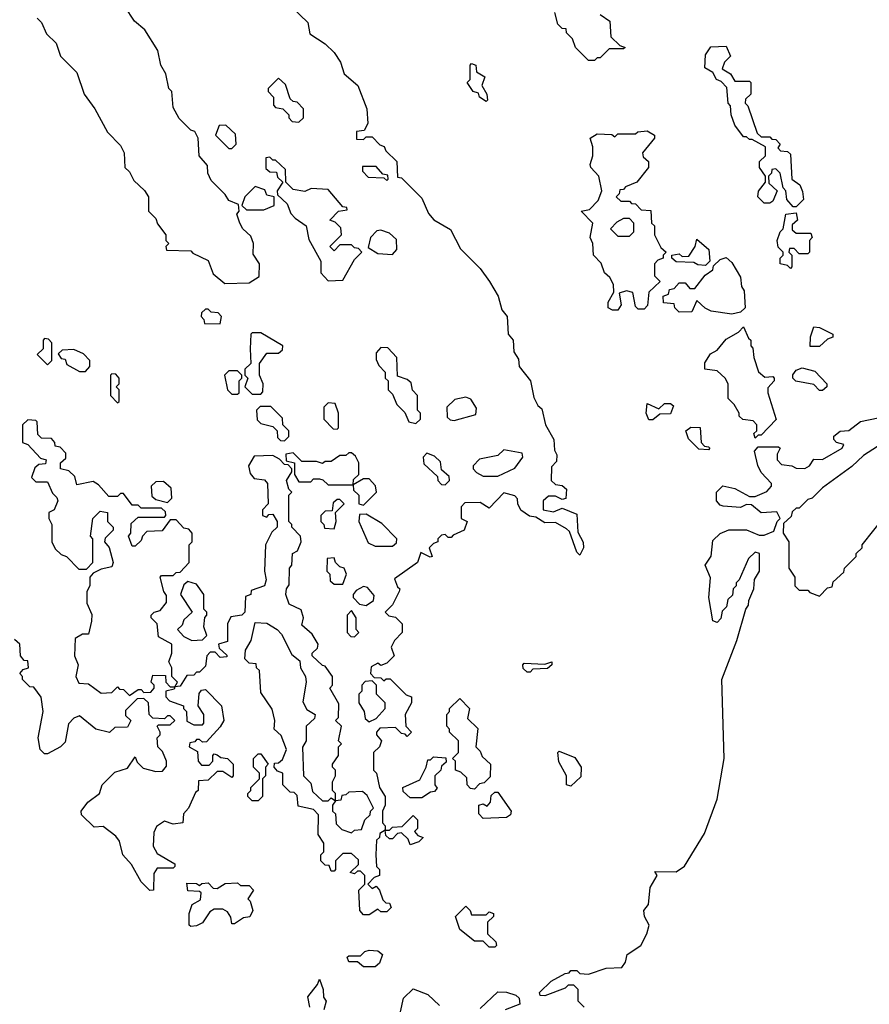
# Model space of a CAD drawing. Extents: x 2886962 to 3052311, y 540590 to 918621.
# Tile 154 of 164: x 2971230 to 2974135, y 854244 to 857610. Entities that reach past the tile are written whole.
import ezdxf

# ---------------------------------------------------------------- set-up
doc = ezdxf.new("R2010")
doc.units = 0

msp = doc.modelspace()

# ---------------------------------------------------------------- linework, layer by layer
at = {"layer": '0CON20XD'}
for points in [[(2971290, 857615), (2971305, 857600), (2971321.7, 857561.7), (2971355, 857530), (2971370, 857485), (2971425, 857430), (2971450, 857355), (2971487.5, 857305), (2971530, 857225), (2971575, 857180), (2971587.5, 857155), (2971590, 857105), (2971605, 857090), (2971620, 857060), (2971656.4, 857026.4), (2971670, 857005), (2971670, 856955), (2971695, 856930), (2971701.7, 856911.7), (2971730, 856875), (2971730, 856855), (2971740, 856845), (2971730, 856835), (2971731.7, 856821.7), (2971815, 856820), (2971821.7, 856811.7), (2971875, 856786.7), (2971891.7, 856741.7), (2971931.7, 856708.3), (2972015, 856710), (2972048.3, 856731.7), (2972050, 856775), (2972028.3, 856808.3), (2972030, 856845), (2972020, 856870), (2971993.3, 856895), (2971982.5, 856915), (2971972.5, 856945), (2971980, 856955), (2971978.3, 856978.3), (2971945, 856992.5), (2971933, 857013), (2971885, 857060), (2971873.3, 857085), (2971871.7, 857111.7), (2971843.3, 857145), (2971840, 857205), (2971828.3, 857228.3), (2971815, 857232.5), (2971775, 857272.5), (2971755, 857310), (2971750, 857365), (2971740, 857375), (2971730, 857425), (2971712.5, 857455), (2971702.5, 857505), (2971657.5, 857575), (2971622.5, 857605), (2971590, 857655)], [(2972161.7, 857651.7), (2972215, 857600), (2972221.7, 857561.7), (2972275, 857527.5), (2972305, 857497.5), (2972326.7, 857465), (2972340, 857425), (2972386.2, 857385), (2972416.7, 857305), (2972420, 857255), (2972408.3, 857231.7), (2972381.7, 857228.3), (2972381.7, 857201.7), (2972405, 857200), (2972415, 857210), (2972435, 857210), (2972461.7, 857181.7), (2972476.4, 857176.4), (2972481.7, 857161.7), (2972520, 857125), (2972521.7, 857071.7), (2972535, 857070), (2972605, 857000), (2972627.5, 856947.5), (2972646.2, 856926.2), (2972703, 856893), (2972737, 856827), (2972805, 856760), (2972836.7, 856715), (2972866.2, 856665), (2972878.3, 856618.3), (2972896.2, 856595), (2972900, 856535), (2972917.5, 856515), (2972920, 856475), (2972935, 856450), (2972937.5, 856425), (2972976, 856375), (2972988.3, 856318.3), (2973001.7, 856291.7), (2973015, 856280), (2973027.5, 856225), (2973056, 856175), (2973058.3, 856138.3), (2973067, 856123), (2973065, 856100), (2973048.3, 856081.7), (2973047.5, 856035), (2973061.7, 856021.7), (2973085, 856017.5), (2973100, 856005), (2973097, 855973), (2973085, 855970), (2973061.7, 855981.7), (2973038.3, 855981.7), (2973020, 855965), (2973020, 855935), (2973055, 855927.5), (2973085, 855940), (2973135, 855920), (2973138.3, 855858.3), (2973156.2, 855823.8), (2973157.5, 855805), (2973145, 855780), (2973135, 855790), (2973110, 855860), (2973099.3, 855869.3), (2973061.7, 855891.7), (2973025, 855890), (2972995, 855910), (2972973, 855913), (2972943.9, 855933.9), (2972933.3, 855955), (2972932.5, 855972.5), (2972922.5, 855982.5), (2972885, 855992.5), (2972835, 855940), (2972805, 855960), (2972751.7, 855958.3), (2972740, 855945), (2972740, 855905), (2972760, 855895), (2972750, 855865), (2972711.7, 855848.3), (2972705, 855840), (2972695, 855840), (2972685, 855850), (2972671.7, 855848.3), (2972660, 855835), (2972660, 855825), (2972645, 855820), (2972630, 855805), (2972640, 855775), (2972633, 855773), (2972601.7, 855788.3), (2972590, 855755), (2972511.7, 855698.3), (2972521.7, 855671.7), (2972530, 855665), (2972527.5, 855655), (2972505, 855610), (2972480, 855585), (2972491.7, 855571.7), (2972515, 855567.5), (2972537.5, 855545), (2972537.5, 855515), (2972511.7, 855488.3), (2972500, 855465), (2972510, 855435), (2972485, 855410), (2972465, 855402.5), (2972455, 855410), (2972431.7, 855398.3), (2972430, 855375), (2972441.7, 855361.7), (2972465, 855360), (2972475, 855350), (2972483, 855357), (2972497, 855357), (2972551.7, 855301.7), (2972570, 855295), (2972570, 855275), (2972547.5, 855235), (2972550, 855195), (2972570, 855175), (2972555, 855160), (2972548.3, 855168.3), (2972535, 855170), (2972515, 855190), (2972461.7, 855188.3), (2972450, 855175), (2972450, 855165), (2972467.5, 855145), (2972460, 855125), (2972440, 855105), (2972440, 855045), (2972450, 855035), (2972460, 854985), (2972480, 854955), (2972480, 854925), (2972470, 854905), (2972470, 854865), (2972480, 854855), (2972480, 854840), (2972495, 854840), (2972505, 854850), (2972538.3, 854851.7), (2972575, 854890), (2972590, 854875), (2972590, 854845), (2972580, 854835), (2972591.7, 854821.7), (2972610, 854815), (2972595, 854800), (2972565, 854790), (2972558.3, 854808.3), (2972535, 854830), (2972521.7, 854828.3), (2972505, 854810), (2972495, 854810), (2972481.7, 854821.7), (2972480, 854840), (2972461.7, 854828.3), (2972460, 854815), (2972450, 854805), (2972447.5, 854755), (2972450, 854715), (2972460, 854705), (2972460, 854685), (2972441.7, 854678.3), (2972420, 854655), (2972435, 854640), (2972448.3, 854648.3), (2972460, 854635), (2972471.7, 854601.7), (2972481.7, 854591.7), (2972495, 854590), (2972500, 854575), (2972485, 854560), (2972465, 854560), (2972455, 854570), (2972425, 854550)], [(2973195, 857470), (2973175, 857470), (2973130, 857515), (2973120, 857545), (2973100, 857565), (2973098.3, 857578.3), (2973085, 857580), (2973070, 857595), (2973060, 857635)], [(2973215, 857627.5), (2973247.5, 857605), (2973251.7, 857551.7), (2973281.7, 857521.7), (2973300, 857515), (2973295, 857510), (2973245, 857510), (2973215, 857480), (2973205, 857480), (2973195, 857470)], [(2973885, 856970), (2973875, 856970), (2973852.5, 856995), (2973850, 857025), (2973840, 857035), (2973830, 857085), (2973815, 857100), (2973801.7, 857098.3), (2973800, 857085), (2973790, 857075), (2973791.7, 857051.7), (2973820, 857025), (2973805, 856990), (2973795, 856982.5), (2973775, 856983.3), (2973754.4, 857004.4), (2973756.4, 857023.6), (2973780, 857055), (2973780, 857075), (2973760, 857105), (2973760, 857125), (2973780, 857145), (2973780, 857175), (2973735, 857200), (2973725, 857200), (2973715, 857210), (2973705, 857210), (2973675, 857250), (2973662.5, 857285), (2973660, 857315), (2973652.5, 857325), (2973648.3, 857378.3), (2973628.3, 857398.3), (2973612.5, 857405), (2973600, 857430), (2973572.5, 857445), (2973575, 857490), (2973593, 857517), (2973645, 857520), (2973660, 857485), (2973640, 857465), (2973631.7, 857441.7), (2973660, 857425), (2973675, 857400), (2973725, 857400), (2973730, 857395), (2973730, 857355), (2973711.7, 857338.3), (2973710, 857325), (2973720, 857315), (2973751.7, 857221.7), (2973765, 857210), (2973795, 857210), (2973801.7, 857201.7), (2973815, 857200), (2973830, 857185), (2973821.7, 857171.7), (2973831.7, 857161.7), (2973855, 857160), (2973865, 857150), (2973870, 857065), (2973897.5, 857045), (2973907, 857023), (2973910, 856995), (2973885, 856970)], [(2972825, 857330), (2972802.5, 857345), (2972798.3, 857358.3), (2972780, 857365), (2972760, 857395), (2972770, 857405), (2972770, 857455), (2972775, 857460), (2972790, 857455), (2972791.7, 857431.7), (2972820, 857415), (2972810, 857385), (2972827.5, 857355), (2972830, 857335), (2972825, 857330)], [(2972185, 857260), (2972200, 857275), (2972200, 857305), (2972178.3, 857328.3), (2972165, 857330), (2972155, 857340), (2972138.3, 857388.3), (2972115, 857410), (2972080, 857375), (2972080, 857365), (2972097.5, 857345), (2972098.3, 857318.3), (2972105, 857310), (2972130, 857305), (2972150, 857285), (2972150, 857275), (2972161.7, 857261.7), (2972185, 857260)], [(2971955, 857170), (2971970, 857185), (2971968.3, 857218.3), (2971935, 857250), (2971911.7, 857248.3), (2971900, 857215), (2971945, 857170), (2971955, 857170)], [(2973257, 856617), (2973242.5, 856625), (2973242.5, 856645), (2973261.7, 856678.3), (2973260, 856705), (2973248.3, 856728.3), (2973230, 856745), (2973218.3, 856778.3), (2973192.5, 856805), (2973190, 856845), (2973180, 856865), (2973190, 856915), (2973150, 856955), (2973178.3, 856961.7), (2973208.3, 856991.7), (2973220, 857025), (2973210, 857075), (2973182.5, 857105), (2973180, 857115), (2973190, 857145), (2973190, 857175), (2973180, 857205), (2973205, 857220), (2973255, 857217.5), (2973265, 857210), (2973275, 857220), (2973335, 857220), (2973343, 857227), (2973375, 857230), (2973400, 857215), (2973400, 857205), (2973360, 857155), (2973361.7, 857141.7), (2973380, 857125), (2973380, 857105), (2973340, 857055), (2973301.7, 857038.3), (2973295, 857030), (2973281.7, 857028.3), (2973280, 857015), (2973270, 857005), (2973285, 856990), (2973315, 856990), (2973321.7, 856981.7), (2973335, 856980), (2973355, 856960), (2973388.3, 856958.3), (2973390, 856915), (2973400, 856905), (2973400, 856875), (2973421.7, 856831.7), (2973440, 856815), (2973430, 856805), (2973430, 856795), (2973411.7, 856788.3), (2973400, 856775), (2973400, 856735), (2973420, 856715), (2973381.7, 856678.3), (2973377, 856633), (2973365, 856620), (2973345, 856620), (2973335, 856630), (2973327, 856677), (2973305, 856683.3), (2973280, 856675), (2973286.7, 856635), (2973275, 856617.5), (2973257, 856617)], [(2972285, 856717.5), (2972335, 856720), (2972375, 856790), (2972400, 856815), (2972388.3, 856828.3), (2972375, 856830), (2972365, 856840), (2972325, 856840), (2972305, 856820), (2972290, 856835), (2972330, 856875), (2972328.3, 856898.3), (2972308.3, 856918.3), (2972290, 856925), (2972320, 856955), (2972350, 856960), (2972348.3, 856968.3), (2972335, 856970), (2972285, 857030), (2972227, 857033), (2972205, 857022.5), (2972165, 857030), (2972140, 857055), (2972138.3, 857098.3), (2972105, 857130), (2972095, 857130), (2972085, 857140), (2972071.7, 857138.3), (2972071.7, 857101.7), (2972085, 857090), (2972108.3, 857088.3), (2972111.7, 857071.7), (2972130, 857055), (2972110, 857025), (2972111.7, 857011.7), (2972145, 856980), (2972157.5, 856947.5), (2972171.7, 856931.7), (2972210, 856905), (2972218.3, 856858.3), (2972260, 856785), (2972260, 856745), (2972285, 856717.5)], [(2972485, 857060), (2972490, 857065), (2972488.3, 857078.3), (2972471.7, 857081.7), (2972448.3, 857108.3), (2972401.7, 857108.3), (2972401.7, 857091.7), (2972421.7, 857071.7), (2972475, 857070), (2972485, 857060)], [(2972065, 856960), (2972100, 856975), (2972100, 857005), (2972075, 857010), (2972068.3, 857028.3), (2972035, 857040), (2972000, 857005), (2971990, 856975), (2972005, 856960), (2972065, 856960)], [(2973315, 856870), (2973330, 856885), (2973330, 856915), (2973315, 856930), (2973295, 856930), (2973271.7, 856918.3), (2973250, 856895), (2973275, 856870), (2973315, 856870)], [(2973865, 856760), (2973855, 856770), (2973830, 856775), (2973830, 856795), (2973840, 856805), (2973840, 856815), (2973823, 856833), (2973820, 856855), (2973830, 856885), (2973840, 856895), (2973850, 856945), (2973885, 856950), (2973890, 856925), (2973871.7, 856908.3), (2973871.7, 856891.7), (2973885, 856880), (2973935, 856880), (2973940, 856865), (2973930, 856855), (2973930, 856815), (2973925, 856810), (2973895, 856810), (2973878.3, 856828.3), (2973861.7, 856828.3), (2973860, 856815), (2973870, 856805), (2973870, 856765), (2973865, 856760)], [(2972505, 856807.5), (2972520, 856825), (2972518.3, 856858.3), (2972495, 856880), (2972465, 856890), (2972451.7, 856888.3), (2972430, 856865), (2972421.7, 856831.7), (2972455, 856811.2), (2972505, 856807.5)], [(2973575, 856770), (2973548.3, 856771.7), (2973535, 856780), (2973475, 856782.5), (2973460, 856795), (2973460, 856805), (2973485, 856810), (2973495, 856800), (2973518.3, 856801.7), (2973540, 856835), (2973545, 856860), (2973586.7, 856825), (2973590, 856785), (2973575, 856770)], [(2973665, 856603.3), (2973594.2, 856614.2), (2973573.8, 856623.8), (2973545, 856650), (2973528.3, 856611.7), (2973485, 856610), (2973470, 856625), (2973468.3, 856638.3), (2973431.7, 856641.7), (2973430, 856665), (2973448.3, 856671.7), (2973451.7, 856688.3), (2973468.3, 856691.7), (2973485, 856710), (2973505, 856710), (2973521.7, 856691.7), (2973538.3, 856691.7), (2973573.3, 856736.7), (2973600, 856755), (2973601.7, 856768.3), (2973625, 856790), (2973645, 856796.7), (2973665, 856780), (2973695, 856730), (2973698.3, 856698.3), (2973707, 856683), (2973710, 856625), (2973695, 856610), (2973665, 856603.3)], [(2971915, 856570), (2971920, 856595), (2971908.3, 856608.3), (2971885, 856610), (2971875, 856620), (2971865, 856620), (2971851.7, 856608.3), (2971850, 856595), (2971860, 856585), (2971861.7, 856571.7), (2971915, 856570)], [(2973745, 856180), (2973740, 856195), (2973750, 856205), (2973750, 856225), (2973738.3, 856238.3), (2973703, 856243), (2973690, 856255), (2973690, 856265), (2973672.5, 856295), (2973652.5, 856315), (2973652.5, 856365), (2973642.5, 856385), (2973615, 856410), (2973572.5, 856415), (2973573, 856437), (2973591.7, 856468.3), (2973615, 856480), (2973645, 856517.5), (2973688.3, 856541.7), (2973705, 856560), (2973721.7, 856521.7), (2973730, 856515), (2973730, 856495), (2973737, 856487), (2973740, 856455), (2973756.4, 856406.4), (2973778.3, 856388.3), (2973805, 856390), (2973810, 856385), (2973810, 856375), (2973788.3, 856351.7), (2973787.5, 856335), (2973817, 856243), (2973765, 856190), (2973755, 856190), (2973745, 856180)], [(2973965, 856492.5), (2973933, 856493), (2973933.6, 856526.4), (2973945, 856560), (2973965, 856557.5), (2974010, 856535), (2974010, 856525), (2973991.7, 856518.3), (2973965, 856492.5)], [(2971325, 856430), (2971340, 856445), (2971340, 856505), (2971328.3, 856518.3), (2971315, 856520), (2971310, 856515), (2971310, 856485), (2971290, 856465), (2971325, 856430)], [(2972055, 856330), (2972061.7, 856338.3), (2972062.5, 856365), (2972050, 856395), (2972050, 856435), (2972075, 856470), (2972115, 856470), (2972128.3, 856481.7), (2972130, 856495), (2972055, 856540), (2972025, 856540), (2972020, 856535), (2972017.5, 856485), (2972020, 856435), (2972000, 856415), (2972000, 856395), (2972010, 856385), (2972000, 856355), (2972025, 856330), (2972055, 856330)], [(2972585, 856230), (2972600, 856245), (2972600, 856265), (2972590, 856275), (2972590, 856325), (2972573.3, 856343.3), (2972568.3, 856368.3), (2972555, 856380), (2972521.7, 856391.7), (2972520, 856455), (2972488.3, 856488.3), (2972465, 856490), (2972448.3, 856471.7), (2972448.3, 856448.3), (2972457.5, 856427.5), (2972480, 856405), (2972480, 856385), (2972490, 856375), (2972490, 856345), (2972505, 856330), (2972520, 856295), (2972547, 856267), (2972560, 856235), (2972585, 856230)], [(2971455, 856407.5), (2971470, 856425), (2971470, 856445), (2971448.3, 856468.3), (2971415, 856482.5), (2971375, 856480), (2971361.7, 856468.3), (2971371.7, 856451.7), (2971385, 856450), (2971391.7, 856431.7), (2971435, 856407.5), (2971455, 856407.5)], [(2973975, 856342.5), (2973965, 856342.5), (2973945, 856362.5), (2973884, 856374), (2973873.3, 856385), (2973873.9, 856396.1), (2973885, 856412.5), (2973905, 856420), (2973948.3, 856408.3), (2973990, 856365), (2973990, 856355), (2973975, 856342.5)], [(2971565, 856300), (2971570, 856305), (2971570, 856345), (2971560, 856355), (2971570, 856365), (2971570, 856385), (2971558.3, 856398.3), (2971545, 856400), (2971540, 856395), (2971540, 856325), (2971565, 856300)], [(2971975, 856330), (2971980, 856335), (2971980, 856375), (2971990, 856385), (2971990, 856395), (2971975, 856410), (2971945, 856410), (2971930, 856395), (2971940, 856345), (2971955, 856330), (2971975, 856330)], [(2972715, 856240), (2972790, 856260), (2972791.7, 856281.7), (2972772.5, 856312.5), (2972755, 856320), (2972718.3, 856311.7), (2972690, 856285), (2972691.7, 856251.7), (2972701.7, 856241.7), (2972715, 856240)], [(2972135, 856170), (2972150, 856185), (2972150, 856205), (2972130, 856225), (2972128.3, 856248.3), (2972088.3, 856288.3), (2972051.7, 856288.3), (2972040, 856275), (2972041.7, 856241.7), (2972055, 856230), (2972095, 856220), (2972110, 856205), (2972111.7, 856181.7), (2972121.7, 856171.7), (2972135, 856170)], [(2972315, 856210), (2972320, 856215), (2972320, 856265), (2972308.3, 856298.3), (2972285, 856300), (2972270, 856285), (2972270, 856245), (2972301.7, 856211.7), (2972315, 856210)], [(2973381.7, 856241.7), (2973372.5, 856265), (2973375, 856297.5), (2973415, 856280), (2973435, 856297.5), (2973455, 856297.5), (2973465, 856290), (2973455, 856262.5), (2973418.3, 856261.7), (2973395, 856242.5), (2973381.7, 856241.7)], [(2973160, 854235), (2973140, 854255), (2973140, 854295), (2973125, 854310), (2973105, 854310), (2973095, 854300), (2973025, 854273.3), (2973010, 854275), (2973007.5, 854285), (2973047, 854323), (2973095, 854350), (2973108.3, 854351.7), (2973115, 854360), (2973135, 854360), (2973145, 854350), (2973175, 854347.5), (2973235, 854367.5), (2973289.3, 854370.7), (2973301.7, 854388.3), (2973306.7, 854415), (2973354, 854445), (2973373.8, 854485), (2973382.5, 854515), (2973366.7, 854545), (2973364, 854565), (2973380, 854585), (2973386.1, 854643.9), (2973410, 854685), (2973401.7, 854698.3), (2973475, 854697.1), (2973503.4, 854716.6), (2973571.5, 854828.5), (2973614.5, 854945.5), (2973639.2, 855085), (2973631.2, 855355), (2973681.7, 855488.3), (2973712.5, 855595), (2973721.7, 855608.3), (2973722.5, 855625), (2973740, 855665), (2973743, 855697), (2973760, 855725), (2973760, 855785), (2973745, 855790), (2973721.7, 855768.3), (2973690, 855695), (2973680, 855685), (2973680, 855675), (2973670, 855665), (2973667, 855643), (2973651.7, 855628.3), (2973647, 855603), (2973631.7, 855588.3), (2973627, 855563), (2973615, 855550), (2973600, 855555), (2973586.7, 855635), (2973591.7, 855701.7), (2973573.3, 855745), (2973594.1, 855775.9), (2973600.5, 855829.5), (2973625, 855853.8), (2973655, 855866.2), (2973715, 855866.2), (2973758.3, 855848.3), (2973775, 855847.5), (2973808.3, 855861.7), (2973820, 855895), (2973830, 855905), (2973818.3, 855928.3), (2973765, 855923.8), (2973731.7, 855951.7), (2973715, 855952.5), (2973695, 855942.5), (2973635, 855947.5), (2973625, 855950), (2973612.5, 855965), (2973612.5, 855995), (2973633.6, 856016.4), (2973675, 856007.5), (2973725, 855980), (2973745, 855980), (2973785, 855997.5), (2973800, 856015), (2973800, 856025), (2973765, 856062.5), (2973753.3, 856086.7), (2973742.5, 856135), (2973755, 856150), (2973825, 856150), (2973830, 856145), (2973820, 856125), (2973820, 856105), (2973835, 856090), (2973870, 856085), (2973885, 856076.7), (2973915, 856076.2), (2973930, 856085), (2973945, 856107.5), (2973975, 856106.7), (2974042.5, 856145), (2974048.3, 856158.3), (2974022.5, 856165), (2974013.3, 856175), (2974013.9, 856186.1), (2974035, 856203.3), (2974065, 856206.2), (2974105, 856236), (2974165, 856248.8)], [(2971605, 855300), (2971635, 855320), (2971645, 855320), (2971655, 855310), (2971678.3, 855311.7), (2971690, 855325), (2971690, 855335), (2971680, 855345), (2971685, 855370), (2971728.3, 855368.3), (2971730, 855345), (2971745, 855330), (2971760, 855330), (2971770, 855345), (2971750, 855365), (2971750, 855395), (2971740, 855415), (2971750, 855445), (2971750, 855475), (2971705, 855500), (2971700, 855545), (2971680, 855565), (2971680, 855575), (2971690, 855585), (2971710, 855590), (2971731.7, 855618.3), (2971731.7, 855641.7), (2971722.5, 855655), (2971710, 855705), (2971715, 855710), (2971755, 855710), (2971765, 855720), (2971778.3, 855721.7), (2971810, 855755), (2971810, 855815), (2971820, 855825), (2971820, 855855), (2971808.3, 855868.3), (2971791.7, 855871.7), (2971765, 855900), (2971745, 855900), (2971717.5, 855862.5), (2971665, 855860), (2971650, 855845), (2971645, 855830), (2971625, 855810), (2971615, 855810), (2971602.5, 855845), (2971610, 855855), (2971611.7, 855888.3), (2971635, 855910), (2971725, 855910), (2971730, 855915), (2971728.3, 855928.3), (2971715, 855940), (2971645, 855940), (2971635, 855950), (2971615, 855950), (2971585, 855990), (2971575, 855990), (2971565, 855980), (2971535, 855980), (2971500, 856020), (2971481.7, 856031.7), (2971425, 856020), (2971418.3, 856048.3), (2971398.3, 856068.3), (2971370, 856075), (2971370, 856095), (2971388.3, 856111.7), (2971388.3, 856128.3), (2971368.3, 856148.3), (2971351.7, 856151.7), (2971350, 856165), (2971338.3, 856178.3), (2971305, 856180), (2971291.7, 856191.7), (2971290, 856235), (2971285, 856240), (2971258.3, 856241.7), (2971240, 856225), (2971240, 856165), (2971258.3, 856158.3), (2971301.7, 856111.7), (2971320, 856105), (2971318.3, 856091.7), (2971295, 856090), (2971281.7, 856078.3), (2971270, 856045), (2971285, 856030), (2971325, 856030), (2971341.7, 855991.7), (2971357, 855977), (2971360, 855965), (2971347.5, 855935), (2971330, 855925), (2971330, 855905), (2971340, 855885), (2971340, 855825), (2971351.7, 855801.7), (2971371.7, 855781.7), (2971390, 855775), (2971431.7, 855731.7), (2971458.3, 855731.7), (2971480, 855755), (2971480, 855835), (2971472.5, 855845), (2971480, 855905), (2971505, 855930), (2971530, 855925), (2971530, 855895), (2971550, 855875), (2971550, 855865), (2971521.7, 855838.3), (2971520, 855825), (2971536.2, 855806.2), (2971550, 855755), (2971545, 855740), (2971508.3, 855731.7), (2971481.7, 855718.3), (2971470, 855705), (2971470, 855675), (2971460, 855655), (2971460, 855615), (2971477, 855577), (2971476.1, 855553.9), (2971465, 855510), (2971445, 855510), (2971420, 855495), (2971417.5, 855435), (2971430, 855405), (2971422.5, 855365), (2971431.7, 855341.7), (2971465, 855340), (2971508.3, 855308.3), (2971545, 855310), (2971565, 855330), (2971571.7, 855321.7), (2971585, 855320), (2971605, 855300)], [(2973585, 856140), (2973551.7, 856141.7), (2973517, 856177), (2973507.5, 856205), (2973525, 856217.5), (2973556.4, 856216.4), (2973560, 856165), (2973571.7, 856151.7), (2973585, 856150), (2973590, 856145), (2973585, 856140)], [(2974262.5, 856215), (2974115, 856120), (2974075, 856082.5), (2973975, 856010), (2973940, 855975), (2973925, 855970), (2973895, 855940), (2973885, 855940), (2973871.7, 855928.3), (2973868.3, 855911.7), (2973841.7, 855888.3), (2973840, 855855), (2973860, 855825), (2973860, 855735), (2973880, 855705), (2973880, 855675), (2973895, 855660), (2973925, 855660), (2973931.7, 855651.7), (2973965, 855640), (2973991.7, 855668.3), (2974008.3, 855671.7), (2974011.7, 855688.3), (2974048.3, 855721.7), (2974050, 855735), (2974090, 855775), (2974090, 855785), (2974110, 855805), (2974110, 855815), (2974190, 855915)], [(2972425, 854550), (2972405, 854550), (2972392.5, 854565), (2972390, 854635), (2972410, 854655), (2972410, 854685), (2972395, 854700), (2972385, 854700), (2972375, 854690), (2972360, 854695), (2972388.3, 854721.7), (2972388.3, 854738.3), (2972365, 854760), (2972335, 854760), (2972310, 854735), (2972310, 854705), (2972305, 854700), (2972295, 854700), (2972288.3, 854718.3), (2972275, 854720), (2972260, 854735), (2972260, 854755), (2972270, 854765), (2972270, 854795), (2972250, 854825), (2972251.7, 854891.7), (2972235, 854910), (2972181.7, 854921.7), (2972178.3, 854958.3), (2972168.3, 854968.3), (2972155, 854970), (2972130, 854995), (2972130, 855035), (2972111.7, 855041.7), (2972100, 855055), (2972101.7, 855068.3), (2972115, 855070), (2972128.3, 855081.7), (2972142.5, 855115), (2972123.6, 855163.6), (2972100, 855185), (2972102.5, 855215), (2972093.3, 855253.3), (2972055, 855310), (2972050, 855385), (2972040, 855395), (2972038.3, 855408.3), (2972015, 855410), (2972000, 855425), (2972002.5, 855455), (2972021.7, 855488.3), (2972035, 855550), (2972075, 855546.7), (2972110, 855525), (2972125, 855510), (2972160, 855440), (2972188.3, 855418.3), (2972190, 855395), (2972207.5, 855365), (2972210, 855345), (2972198.3, 855278.3), (2972211.7, 855251.7), (2972240, 855235), (2972238.3, 855221.7), (2972210, 855195), (2972210, 855145), (2972197, 855123), (2972200, 855025), (2972225, 855000), (2972231.7, 854971.7), (2972265, 854940), (2972285, 854940), (2972295, 854950), (2972310, 854940), (2972310, 854965), (2972300, 854975), (2972300, 855005), (2972310, 855025), (2972310, 855045), (2972300, 855055), (2972300, 855065), (2972320, 855095), (2972320, 855125), (2972330, 855135), (2972320, 855145), (2972330, 855195), (2972310, 855215), (2972320, 855225), (2972321.7, 855271.7), (2972290, 855325), (2972300, 855335), (2972300, 855365), (2972275, 855400), (2972265, 855402.5), (2972230, 855435), (2972230, 855445), (2972248.3, 855461.7), (2972250, 855475), (2972230, 855510), (2972195, 855540), (2972200, 855565), (2972192.5, 855592.5), (2972151.7, 855611.7), (2972140, 855645), (2972142.5, 855665), (2972151.7, 855678.3), (2972152.5, 855735), (2972160, 855745), (2972162.5, 855785), (2972180, 855795), (2972192.5, 855825), (2972190, 855845), (2972160, 855875), (2972160, 855885), (2972150, 855895), (2972150, 855985), (2972160, 855995), (2972150, 856005), (2972142.5, 856035), (2972160, 856065), (2972160, 856075), (2972148.3, 856088.3), (2972135, 856090), (2972118.3, 856108.3), (2972095, 856120), (2972031.7, 856118.3), (2972012.5, 856085), (2972018.3, 856058.3), (2972031.7, 856041.7), (2972067, 856037), (2972077.5, 856025), (2972080, 855955), (2972060, 855935), (2972060, 855915), (2972075, 855910), (2972081.7, 855918.3), (2972095, 855920), (2972110, 855895), (2972110, 855875), (2972091.7, 855858.3), (2972070, 855815), (2972067.5, 855725), (2972072.5, 855695), (2972067.5, 855675), (2972021.7, 855658.3), (2972020, 855645), (2972001.7, 855638.3), (2972000, 855585), (2971990, 855575), (2971951.7, 855568.3), (2971940, 855545), (2971940, 855485), (2971910, 855475), (2971911.7, 855461.7), (2971938.3, 855438.3), (2971938.3, 855431.7), (2971915, 855430), (2971898.3, 855448.3), (2971881.7, 855448.3), (2971870, 855435), (2971865, 855400), (2971845, 855380), (2971835, 855380), (2971825, 855370), (2971801.7, 855368.3), (2971778.3, 855331.7), (2971760, 855330), (2971758.3, 855321.7), (2971730, 855315), (2971730, 855295), (2971741.7, 855281.7), (2971790, 855265), (2971790, 855255), (2971800, 855245), (2971801.7, 855211.7), (2971825, 855200), (2971855, 855200), (2971860, 855205), (2971860, 855235), (2971840, 855265), (2971843.6, 855306.4), (2971851.7, 855318.3), (2971865, 855320), (2971920, 855265), (2971927.5, 855215), (2971915, 855192.5), (2971868.3, 855141.7), (2971855, 855140), (2971845, 855150), (2971835, 855150), (2971828.3, 855141.7), (2971811.7, 855138.3), (2971810, 855125), (2971838.3, 855108.3), (2971840, 855075), (2971851.7, 855061.7), (2971878.3, 855061.7), (2971890, 855075), (2971890, 855095), (2971895, 855100), (2971905, 855097.5), (2971918.3, 855088.3), (2971940, 855085), (2971960, 855065), (2971960, 855025), (2971955, 855020), (2971925, 855040), (2971905, 855040), (2971875, 855010), (2971841.7, 855008.3), (2971840, 854975), (2971831.7, 854968.3), (2971807.5, 854915), (2971790, 854895), (2971787.5, 854865), (2971755, 854860), (2971725, 854870), (2971697.5, 854852.5), (2971688.3, 854831.7), (2971686.7, 854785), (2971700, 854760), (2971760, 854725), (2971760, 854715), (2971755, 854710), (2971700, 854710), (2971688.3, 854691.7), (2971687.5, 854635), (2971675, 854633.3), (2971645, 854662.5), (2971612.5, 854722.5), (2971582.5, 854755), (2971571.7, 854801.7), (2971559.3, 854819.3), (2971515, 854852.5), (2971485, 854850), (2971441.7, 854891.7), (2971440, 854905), (2971462.5, 854935), (2971502.5, 854965), (2971512.5, 854995), (2971555, 855037.5), (2971598.3, 855051.7), (2971625, 855090), (2971631.7, 855071.7), (2971651.7, 855051.7), (2971695, 855040), (2971718.3, 855041.7), (2971731.7, 855058.3), (2971732.5, 855075), (2971718.3, 855108.3), (2971702.5, 855125), (2971700, 855155), (2971710, 855165), (2971710, 855175), (2971700, 855195), (2971705, 855200), (2971745, 855200), (2971760, 855215), (2971745, 855230), (2971735, 855230), (2971725, 855220), (2971685, 855222.5), (2971672.5, 855235), (2971670, 855275), (2971655, 855290), (2971631.7, 855288.3), (2971591.7, 855248.3), (2971591.7, 855231.7), (2971610, 855215), (2971598.3, 855191.7), (2971555, 855190), (2971537, 855173), (2971490, 855185), (2971435, 855230), (2971415, 855222.5), (2971396.4, 855203.6), (2971385, 855140), (2971370, 855125), (2971325, 855100), (2971315, 855100), (2971300, 855115), (2971293.3, 855155), (2971310, 855245), (2971303.8, 855293.8), (2971278.3, 855328.3), (2971265, 855330), (2971240, 855355), (2971240, 855365), (2971230, 855375), (2971241.7, 855388.3), (2971260, 855395), (2971258.3, 855418.3), (2971245, 855420), (2971232.5, 855435), (2971230, 855475), (2971211.7, 855491.7)], [(2972370, 856020), (2972371.7, 856038.3), (2972390, 856055), (2972390, 856095), (2972378.3, 856118.3), (2972365, 856130), (2972355, 856130), (2972345, 856120), (2972325, 856120), (2972295, 856100), (2972275, 856100), (2972265, 856092.5), (2972245, 856100), (2972195, 856100), (2972165, 856130), (2972140, 856125), (2972141.7, 856101.7), (2972170, 856095), (2972170, 856055), (2972185, 856030), (2972225, 856030), (2972235, 856040), (2972255, 856040), (2972267, 856037), (2972285, 856020), (2972365, 856020), (2972370, 856020)], [(2972685, 856020), (2972700, 856035), (2972698.3, 856048.3), (2972671.7, 856071.7), (2972668.3, 856098.3), (2972648.3, 856118.3), (2972621.7, 856128.3), (2972610, 856115), (2972611.7, 856091.7), (2972658.3, 856048.3), (2972660, 856035), (2972671.7, 856021.7), (2972685, 856020)], [(2972865, 856050), (2972923, 856077), (2972950, 856115), (2972948.3, 856128.3), (2972885, 856140), (2972865, 856120), (2972801.7, 856108.3), (2972780, 856085), (2972780, 856075), (2972791.7, 856061.7), (2972815, 856050), (2972865, 856050)], [(2971735, 855960), (2971750, 855975), (2971748.3, 856008.3), (2971721.7, 856031.7), (2971695, 856030), (2971680, 856015), (2971681.7, 855981.7), (2971695, 855970), (2971735, 855960)], [(2972405, 855950), (2972450, 855995), (2972447, 856017), (2972425, 856040), (2972405, 856040), (2972370, 856020), (2972371.7, 856001.7), (2972390, 855985), (2972390, 855955), (2972405, 855950)], [(2972305, 855870), (2972312.5, 855895), (2972310, 855925), (2972340, 855955), (2972325, 855970), (2972315, 855970), (2972301.7, 855958.3), (2972298.3, 855931.7), (2972275, 855930), (2972260, 855915), (2972260, 855895), (2972270, 855885), (2972271.7, 855871.7), (2972305, 855870)], [(2972505, 855810), (2972518.3, 855821.7), (2972520, 855835), (2972468.3, 855888.3), (2972415, 855920), (2972391.7, 855918.3), (2972390, 855895), (2972421.7, 855821.7), (2972445, 855810), (2972505, 855810)], [(2972335, 855680), (2972347.5, 855715), (2972340, 855735), (2972325, 855740), (2972310, 855755), (2972305, 855770), (2972281.7, 855768.3), (2972280, 855725), (2972290, 855715), (2972291.7, 855691.7), (2972305, 855680), (2972335, 855680)], [(2971818.3, 855488.3), (2971855, 855490), (2971870, 855505), (2971860, 855535), (2971863, 855567), (2971870, 855575), (2971870, 855585), (2971860, 855595), (2971860, 855645), (2971835, 855680), (2971805, 855690), (2971791.7, 855678.3), (2971780, 855645), (2971820, 855585), (2971791.7, 855558.3), (2971785, 855540), (2971770, 855525), (2971791.7, 855501.7), (2971818.3, 855488.3)], [(2972415, 855607.5), (2972440, 855625), (2972441.7, 855641.7), (2972419.3, 855669.3), (2972405, 855672.5), (2972380.7, 855659.3), (2972370, 855645), (2972370, 855635), (2972391.7, 855611.7), (2972415, 855607.5)], [(2972375, 855500), (2972390, 855515), (2972380, 855525), (2972380, 855565), (2972365, 855590), (2972350, 855575), (2972350, 855515), (2972361.7, 855501.7), (2972375, 855500)], [(2972975, 855380), (2972965, 855380), (2972951.7, 855391.7), (2972950, 855405), (2972955, 855410), (2973025, 855407.5), (2973050, 855415), (2973050, 855405), (2973035, 855392.5), (2972985, 855390), (2972975, 855380)], [(2972425, 855210), (2972448.3, 855221.7), (2972480, 855255), (2972480, 855275), (2972450, 855305), (2972450, 855335), (2972435, 855350), (2972411.7, 855348.3), (2972400, 855335), (2972400, 855315), (2972390, 855305), (2972390, 855275), (2972407.5, 855245), (2972411.7, 855221.7), (2972425, 855210)], [(2972785, 854980), (2972771.7, 854981.7), (2972760, 854995), (2972758.3, 855018.3), (2972738.3, 855038.3), (2972720, 855045), (2972720, 855075), (2972710, 855085), (2972730, 855105), (2972730, 855145), (2972700, 855175), (2972700, 855185), (2972690, 855195), (2972690, 855235), (2972700, 855245), (2972700, 855255), (2972735, 855290), (2972767.5, 855255), (2972761.7, 855221.7), (2972797, 855187), (2972790, 855125), (2972805, 855110), (2972811.7, 855091.7), (2972840, 855065), (2972838.3, 855021.7), (2972818.3, 855001.7), (2972801.7, 854998.3), (2972785, 854980)], [(2973115, 854990), (2973100, 854995), (2973100, 855025), (2973073, 855073), (2973070, 855105), (2973075, 855110), (2973128.3, 855088.3), (2973150, 855055), (2973148.3, 855021.7), (2973115, 854990)], [(2972045, 854940), (2972025, 854940), (2972010, 854955), (2972010, 854965), (2972020, 854975), (2972020, 854985), (2972050, 855015), (2972050, 855035), (2972030, 855055), (2972030, 855085), (2972045, 855100), (2972055, 855100), (2972080, 855065), (2972070, 855055), (2972070, 855025), (2972060, 855015), (2972060, 854955), (2972045, 854940)], [(2972605, 854950), (2972565, 854950), (2972541.7, 854971.7), (2972540, 854985), (2972598.3, 855011.7), (2972620, 855055), (2972625, 855080), (2972635, 855080), (2972645, 855090), (2972687, 855087), (2972688.3, 855071.7), (2972671.7, 855058.3), (2972670, 855045), (2972650, 855025), (2972650, 854995), (2972657, 854983), (2972648.3, 854971.7), (2972635, 854970), (2972605, 854950)], [(2972365, 854830), (2972375, 854840), (2972398.3, 854841.7), (2972410, 854875), (2972428.3, 854891.7), (2972430, 854905), (2972440, 854915), (2972418.3, 854958.3), (2972401.7, 854971.7), (2972355, 854970), (2972345, 854960), (2972331.7, 854958.3), (2972328.3, 854941.7), (2972310, 854940), (2972300, 854925), (2972300, 854905), (2972310, 854895), (2972311.7, 854861.7), (2972331.7, 854841.7), (2972365, 854830)], [(2972815, 854880), (2972800, 854895), (2972800, 854925), (2972815, 854930), (2972828.3, 854921.7), (2972840, 854935), (2972841.7, 854958.3), (2972855, 854970), (2972865, 854970), (2972910, 854905), (2972908.3, 854891.7), (2972895, 854882.5), (2972815, 854880)], [(2971815, 854510), (2971810, 854515), (2971810, 854555), (2971820, 854585), (2971848.3, 854601.7), (2971850, 854625), (2971845, 854630), (2971805, 854632.5), (2971801.7, 854658.3), (2971835, 854657.5), (2971845, 854650), (2971853, 854657), (2971875, 854660), (2971891.7, 854641.7), (2971905, 854640), (2971933, 854657), (2971975, 854660), (2971985, 854650), (2972015, 854650), (2972030, 854635), (2972010, 854605), (2972017.5, 854597.5), (2972026.7, 854565), (2972017, 854543), (2971995, 854540), (2971965, 854520), (2971955, 854520), (2971951.7, 854541.7), (2971940, 854560), (2971925, 854570), (2971895, 854570), (2971880, 854560), (2971855, 854522.5), (2971835, 854512.5), (2971815, 854510)], [(2972855, 854440), (2972835, 854440), (2972815, 854460), (2972785, 854460), (2972735, 854500), (2972720, 854545), (2972755, 854580), (2972770, 854565), (2972775, 854550), (2972825, 854550), (2972835, 854560), (2972850, 854555), (2972850, 854545), (2972830, 854525), (2972830, 854485), (2972858.3, 854458.3), (2972860, 854445), (2972855, 854440)], [(2972445, 854372.5), (2972405, 854372.5), (2972385, 854390), (2972355, 854390), (2972350, 854405), (2972355, 854410), (2972395, 854410), (2972410, 854425), (2972425, 854430), (2972455, 854427.5), (2972470, 854415), (2972460, 854385), (2972445, 854372.5)], [(2972222.5, 854235), (2972215, 854270), (2972248.3, 854311.7), (2972255, 854330), (2972267.5, 854295), (2972268.3, 854268.3), (2972277.5, 854255), (2972270, 854225)], [(2972531.7, 854218.3), (2972542.5, 854265), (2972575, 854297.5), (2972625, 854277.5), (2972665, 854240)], [(2972805, 854230), (2972865, 854286.7), (2972895, 854286.2), (2972926.1, 854276.1), (2972937.5, 854265), (2972940, 854245), (2972890, 854225)]]:
    msp.add_lwpolyline(points, dxfattribs=at)

doc.saveas('drawing.dxf')
